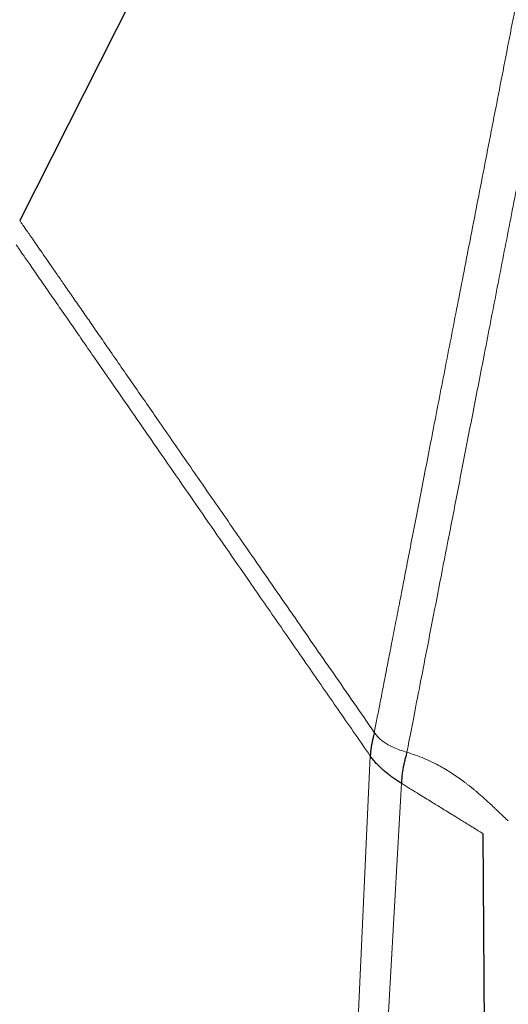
# Model space of a CAD drawing. Header units: millimetres. Extents: x 8 to 2314, y 12 to 2305.
# Tile 148 of 156: x 1617 to 1638, y 1757 to 1801. Entities that reach past the tile are written whole.
import ezdxf

# ---------------------------------------------------------------- set-up
doc = ezdxf.new("R2010")
doc.units = ezdxf.units.MM

msp = doc.modelspace()

# ---------------------------------------------------------------- linework, layer by layer
at = {"color": 7, "linetype": 'Continuous', "lineweight": 30}
for p, q in [((1649.588, 1857.526), (1616.571, 1792.232)), ((1637.286, 1764.785), (1637.289, 1764.784)), ((1637.289, 1764.784), (1638.07, 1665.038))]:
    msp.add_line(p, q, dxfattribs=at)
at = {"color": 252, "linetype": 'Continuous', "lineweight": 0}
msp.add_line((1632.259, 1768.249), (1626.751, 1649.187), dxfattribs=at)
for points, knots in [([(1651.472, 1858.832), (1651.468, 1858.809), (1651.459, 1858.765), (1651.389, 1858.404), (1651.277, 1857.829), (1651.121, 1857.024), (1650.921, 1855.996), (1650.679, 1854.75), (1650.396, 1853.293), (1650.073, 1851.631), (1649.711, 1849.773), (1649.314, 1847.729), (1648.882, 1845.508), (1648.419, 1843.122), (1647.925, 1840.582), (1647.404, 1837.902), (1646.858, 1835.095), (1646.291, 1832.174), (1645.704, 1829.155), (1645.101, 1826.053), (1644.484, 1822.883), (1643.858, 1819.661), (1643.225, 1816.403), (1642.588, 1813.126), (1641.95, 1809.845), (1641.315, 1806.579), (1640.686, 1803.342), (1640.066, 1800.151), (1639.458, 1797.022), (1638.865, 1793.971), (1638.29, 1791.013), (1637.735, 1788.162), (1637.205, 1785.434), (1636.701, 1782.841), (1636.226, 1780.398), (1635.783, 1778.115), (1635.372, 1776.005), (1634.998, 1774.078), (1634.661, 1772.343), (1634.363, 1770.813), (1634.103, 1769.477), (1633.966, 1768.769), (1633.897, 1768.415)], [0, 0, 0, 0, 0.025, 0.05, 0.075, 0.1, 0.125, 0.15, 0.175, 0.2, 0.225, 0.25, 0.275, 0.3, 0.325, 0.35, 0.375, 0.4, 0.425, 0.45, 0.475, 0.5, 0.525, 0.55, 0.575, 0.6, 0.625, 0.65, 0.675, 0.7, 0.725, 0.75, 0.775, 0.8, 0.825, 0.85, 0.875, 0.9, 0.925, 0.95, 0.975, 1, 1, 1, 1]), ([(1632.44, 1769.305), (1632.478, 1769.501), (1632.555, 1769.895), (1632.686, 1770.568), (1632.828, 1771.299), (1632.983, 1772.095), (1633.149, 1772.947), (1633.325, 1773.853), (1633.511, 1774.811), (1633.707, 1775.823), (1633.916, 1776.897), (1634.136, 1778.032), (1634.369, 1779.227), (1634.611, 1780.473), (1634.862, 1781.768), (1635.122, 1783.103), (1635.388, 1784.474), (1635.661, 1785.879), (1635.942, 1787.323), (1636.232, 1788.813), (1636.53, 1790.349), (1636.837, 1791.927), (1637.15, 1793.538), (1637.469, 1795.179), (1637.792, 1796.838), (1638.117, 1798.511), (1638.444, 1800.195), (1638.776, 1801.899), (1639.112, 1803.63), (1639.453, 1805.386), (1639.799, 1807.164), (1640.146, 1808.95), (1640.495, 1810.742), (1640.841, 1812.525), (1641.186, 1814.297), (1641.527, 1816.054), (1641.867, 1817.804), (1642.208, 1819.555), (1642.548, 1821.303), (1642.886, 1823.047), (1643.222, 1824.772), (1643.553, 1826.477), (1643.878, 1828.15), (1644.197, 1829.788), (1644.508, 1831.39), (1644.814, 1832.964), (1645.116, 1834.517), (1645.413, 1836.046), (1645.705, 1837.548), (1645.989, 1839.01), (1646.266, 1840.432), (1646.532, 1841.8), (1646.787, 1843.115), (1647.033, 1844.376), (1647.268, 1845.589), (1647.496, 1846.759), (1647.714, 1847.884), (1647.924, 1848.96), (1648.122, 1849.98), (1648.308, 1850.941), (1648.482, 1851.836), (1648.644, 1852.664), (1648.792, 1853.427), (1648.928, 1854.128), (1649.053, 1854.769), (1649.165, 1855.347), (1649.265, 1855.86), (1649.351, 1856.307), (1649.425, 1856.685), (1649.485, 1856.993), (1649.531, 1857.231), (1649.564, 1857.4), (1649.585, 1857.506), (1649.587, 1857.52), (1649.589, 1857.526)], [0, 0, 0, 0, 0.013945, 0.02789, 0.041835, 0.055781, 0.069728, 0.083426, 0.097126, 0.110826, 0.124528, 0.138481, 0.152437, 0.166395, 0.180356, 0.194319, 0.208035, 0.221754, 0.235476, 0.249202, 0.263181, 0.277165, 0.291153, 0.305146, 0.319147, 0.332905, 0.346672, 0.360448, 0.374234, 0.388281, 0.402337, 0.416398, 0.430461, 0.444524, 0.458331, 0.472132, 0.485923, 0.499702, 0.513718, 0.527724, 0.541722, 0.555714, 0.569704, 0.583443, 0.597184, 0.610928, 0.624677, 0.638684, 0.652696, 0.666713, 0.680732, 0.694752, 0.708523, 0.722296, 0.73607, 0.749845, 0.763872, 0.777899, 0.791927, 0.805955, 0.819984, 0.833763, 0.847543, 0.861323, 0.875104, 0.88909, 0.903078, 0.917066, 0.931055, 0.945045, 0.958784, 0.972523, 0.986262, 1, 1, 1, 1]), ([(1632.44, 1769.305), (1632.134, 1769.747), (1631.522, 1770.631), (1630.606, 1771.955), (1629.69, 1773.278), (1628.777, 1774.598), (1627.865, 1775.914), (1627.022, 1777.133), (1626.246, 1778.253), (1625.539, 1779.276), (1624.834, 1780.293), (1624.135, 1781.304), (1623.441, 1782.307), (1622.788, 1783.25), (1622.177, 1784.133), (1621.607, 1784.956), (1621.047, 1785.765), (1620.536, 1786.504), (1620.072, 1787.174), (1619.655, 1787.776), (1619.253, 1788.358), (1618.866, 1788.916), (1618.519, 1789.418), (1618.21, 1789.864), (1617.938, 1790.258), (1617.685, 1790.623), (1617.453, 1790.957), (1617.246, 1791.257), (1617.065, 1791.519), (1616.912, 1791.74), (1616.787, 1791.92), (1616.691, 1792.059), (1616.622, 1792.158), (1616.579, 1792.22), (1616.574, 1792.228), (1616.571, 1792.232)], [0, 0, 0, 0, 0.046561, 0.093122, 0.139686, 0.186248, 0.23281, 0.279372, 0.315956, 0.352543, 0.389138, 0.425739, 0.462341, 0.498952, 0.53016, 0.561366, 0.592575, 0.623807, 0.648816, 0.673824, 0.698828, 0.723839, 0.748896, 0.769831, 0.790783, 0.811722, 0.832632, 0.85351, 0.874369, 0.895236, 0.916129, 0.937055, 0.958015, 0.979, 1, 1, 1, 1]), ([(1632.259, 1768.249), (1631.807, 1768.902), (1630.903, 1770.208), (1629.548, 1772.165), (1628.196, 1774.119), (1626.943, 1775.928), (1625.792, 1777.591), (1624.743, 1779.107), (1623.702, 1780.611), (1622.757, 1781.977), (1621.908, 1783.204), (1621.154, 1784.293), (1620.479, 1785.268), (1619.883, 1786.129), (1619.363, 1786.88), (1618.865, 1787.6), (1618.394, 1788.281), (1617.956, 1788.913), (1617.603, 1789.423), (1617.325, 1789.824), (1617.111, 1790.133), (1616.924, 1790.404), (1616.765, 1790.633), (1616.636, 1790.821), (1616.519, 1790.99), (1616.429, 1791.12), (1616.417, 1791.137), (1616.411, 1791.145)], [0, 0, 0, 0, 0.069861, 0.139715, 0.209581, 0.279454, 0.334351, 0.389257, 0.444167, 0.499066, 0.540656, 0.582254, 0.62386, 0.655076, 0.686314, 0.717554, 0.74882, 0.780178, 0.811574, 0.832486, 0.853368, 0.874231, 0.895102, 0.916003, 0.936943, 0.968426, 1, 1, 1, 1]), ([(1633.897, 1768.415), (1633.794, 1768.448), (1633.596, 1768.512), (1633.314, 1768.621), (1633.076, 1768.736), (1632.879, 1768.859), (1632.717, 1768.987), (1632.567, 1769.134), (1632.483, 1769.247), (1632.44, 1769.305)], [0, 0, 0, 0, 0.192321, 0.37027, 0.535499, 0.653014, 0.767423, 0.881804, 1, 1, 1, 1]), ([(1638.435, 1765.345), (1638.435, 1765.345), (1638.435, 1765.345), (1638.426, 1765.352), (1638.389, 1765.385), (1638.33, 1765.438), (1638.251, 1765.512), (1638.164, 1765.595), (1638.075, 1765.68), (1637.99, 1765.761), (1637.896, 1765.85), (1637.793, 1765.949), (1637.68, 1766.055), (1637.558, 1766.168), (1637.427, 1766.288), (1637.286, 1766.415), (1637.134, 1766.547), (1636.995, 1766.666), (1636.873, 1766.767), (1636.774, 1766.847), (1636.674, 1766.928), (1636.57, 1767.008), (1636.465, 1767.088), (1636.312, 1767.201), (1636.108, 1767.346), (1635.901, 1767.483), (1635.758, 1767.573), (1635.686, 1767.617), (1635.612, 1767.661), (1635.538, 1767.705), (1635.463, 1767.747), (1635.303, 1767.837), (1635.051, 1767.969), (1634.683, 1768.138), (1634.305, 1768.288), (1634.03, 1768.374), (1633.897, 1768.415)], [0, 0, 0, 0, 0.000489, 0.055215, 0.111732, 0.167541, 0.223138, 0.279101, 0.315565, 0.351806, 0.38846, 0.425526, 0.461997, 0.49789, 0.534221, 0.569603, 0.604055, 0.639396, 0.658646, 0.67748, 0.695903, 0.713921, 0.73154, 0.748768, 0.78682, 0.822439, 0.831383, 0.84017, 0.848804, 0.857288, 0.865625, 0.873817, 0.909427, 0.941975, 0.971956, 1, 1, 1, 1]), ([(1633.65, 1767.027), (1633.338, 1761.417), (1632.714, 1750.195), (1631.777, 1733.362), (1630.841, 1716.529), (1629.905, 1699.696), (1628.969, 1682.862), (1628.032, 1666.029), (1627.408, 1654.806), (1627.096, 1649.195)], [0, 0, 0, 0, 0.1428571, 0.2857143, 0.4285714, 0.5714286, 0.7142857, 0.8571429, 1, 1, 1, 1]), ([(1633.65, 1767.027), (1633.775, 1766.95), (1634.024, 1766.796), (1634.36, 1766.589), (1634.659, 1766.405), (1634.934, 1766.236), (1635.185, 1766.081), (1635.454, 1765.915), (1635.73, 1765.745), (1636.002, 1765.577), (1636.241, 1765.429), (1636.465, 1765.292), (1636.67, 1765.165), (1636.852, 1765.053), (1637.003, 1764.96), (1637.127, 1764.883), (1637.22, 1764.826), (1637.28, 1764.789), (1637.284, 1764.786), (1637.286, 1764.785)], [0, 0, 0, 0, 0.042142, 0.08427, 0.126414, 0.168561, 0.210713, 0.252863, 0.316088, 0.379313, 0.442541, 0.505768, 0.578022, 0.650276, 0.722525, 0.794776, 0.867021, 0.939259, 1, 1, 1, 1])]:
    msp.add_open_spline(points, degree=3, knots=knots, dxfattribs=at)
at = {"color": 7, "linetype": 'Continuous', "lineweight": 30}
for points, knots in [([(1632.44, 1769.305), (1632.433, 1769.272), (1632.417, 1769.201), (1632.383, 1769.065), (1632.349, 1768.915), (1632.318, 1768.757), (1632.296, 1768.625), (1632.281, 1768.512), (1632.271, 1768.427), (1632.264, 1768.339), (1632.26, 1768.279), (1632.259, 1768.249)], [0, 0, 0, 0, 0.167593, 0.351124, 0.535969, 0.667663, 0.788786, 0.844906, 0.898261, 0.949547, 1, 1, 1, 1]), ([(1633.65, 1767.027), (1633.595, 1767.062), (1633.483, 1767.132), (1633.304, 1767.254), (1633.118, 1767.39), (1632.93, 1767.54), (1632.745, 1767.701), (1632.568, 1767.873), (1632.402, 1768.054), (1632.306, 1768.185), (1632.259, 1768.249)], [0, 0, 0, 0, 0.120997, 0.245806, 0.373172, 0.501673, 0.62985, 0.756333, 0.87997, 1, 1, 1, 1]), ([(1633.897, 1768.415), (1633.888, 1768.378), (1633.87, 1768.302), (1633.826, 1768.151), (1633.78, 1767.974), (1633.737, 1767.774), (1633.701, 1767.56), (1633.669, 1767.307), (1633.656, 1767.123), (1633.65, 1767.027)], [0, 0, 0, 0, 0.16252, 0.333031, 0.502889, 0.626801, 0.747893, 0.869821, 1, 1, 1, 1])]:
    msp.add_open_spline(points, degree=3, knots=knots, dxfattribs=at)

doc.saveas('drawing.dxf')
